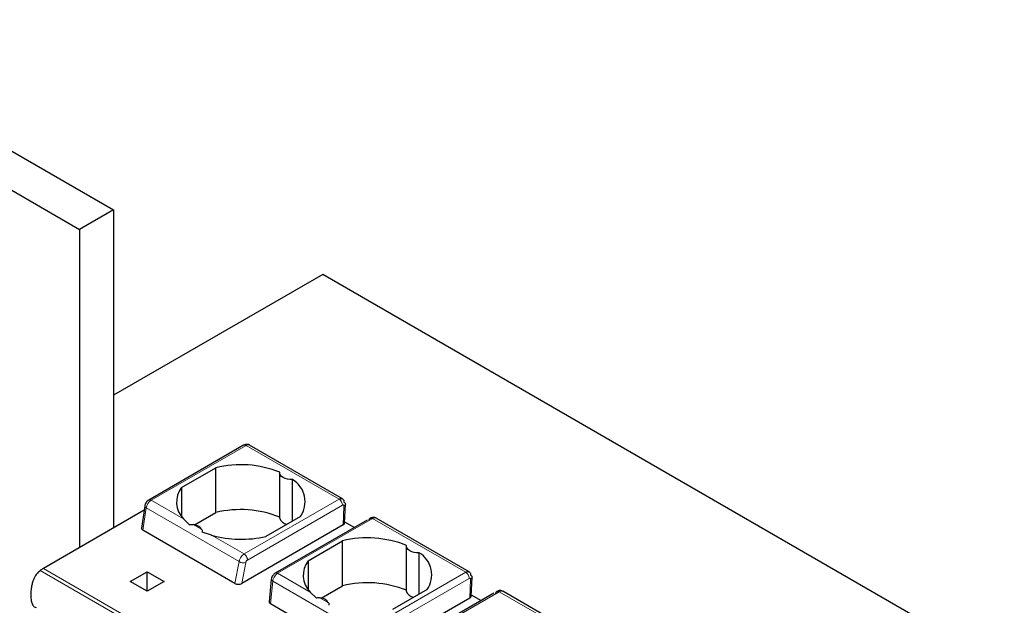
# Model space of a CAD drawing. Header units: millimetres. Extents: x 5 to 418, y 2 to 292.
# Tile 28 of 43: x 253 to 269, y 122 to 132. Entities that reach past the tile are written whole.
import ezdxf

# ---------------------------------------------------------------- set-up
doc = ezdxf.new("R2010")
doc.units = ezdxf.units.MM

msp = doc.modelspace()

# ---------------------------------------------------------------- linework, layer by layer
at = {"color": 7, "linetype": 'Continuous', "lineweight": 25}
for p, q in [((248.6664, 131.8038), (254.1818, 128.6198)), ((248.1007, 131.4772), (253.6161, 128.2932)), ((254.1818, 128.6198), (253.6161, 128.2932)), ((254.1818, 128.6198), (254.1818, 123.2966)), ((253.6161, 128.2932), (253.6161, 122.97)), ((257.689, 127.5402), (254.1818, 125.5155)), ((274.9866, 117.5545), (257.689, 127.5402)), ((256.3621, 124.6804), (254.7728, 123.7629)), ((258.0205, 123.7827), (256.4621, 124.6823)), ((255.3217, 123.9711), (255.8986, 124.3041)), ((255.8986, 123.5529), (255.8986, 124.3041)), ((256.9658, 124.2192), (256.9658, 123.468)), ((257.1805, 123.4113), (257.1805, 124.1041)), ((255.3217, 123.9711), (255.3217, 123.4877)), ((258.0518, 123.377), (258.0667, 123.6958)), ((254.6962, 123.5936), (253.008, 122.619)), ((254.7057, 123.6616), (254.6539, 123.292)), ((255.5419, 123.347), (255.8986, 123.5529)), ((255.4541, 123.3486), (255.3557, 123.4455)), ((258.0285, 123.3456), (256.3328, 122.3667)), ((257.3128, 123.4877), (256.7359, 123.1547)), ((258.4318, 123.4283), (256.892, 122.5395)), ((258.215, 123.3032), (258.0284, 123.4109)), ((258.583, 123.4579), (258.5784, 123.4599)), ((260.1418, 122.5581), (258.5807, 123.4593)), ((256.2177, 122.3662), (254.6768, 123.2558)), ((255.8256, 123.1743), (255.6682, 123.2249)), ((257.443, 122.7464), (258.0199, 123.0795)), ((258.0199, 122.3283), (258.0199, 123.0795)), ((259.0871, 122.9946), (259.0871, 122.2434)), ((259.3018, 122.1867), (259.3018, 122.8795)), ((257.443, 122.7464), (257.443, 122.2631)), ((254.4646, 122.3986), (254.7475, 122.5618)), ((254.7475, 122.5618), (255.0303, 122.3986)), ((254.7475, 122.2353), (254.7475, 122.5618)), ((254.7475, 122.2353), (254.4646, 122.3986)), ((255.0303, 122.3986), (254.7475, 122.2353)), ((256.8258, 122.4341), (256.7896, 122.0581)), ((260.1732, 122.1524), (260.188, 122.4712)), ((257.5754, 122.124), (257.477, 122.2209)), ((257.6632, 122.1224), (258.0199, 122.3283)), ((259.4341, 122.2631), (258.8572, 121.93)), ((260.5531, 122.2037), (259.0134, 121.3149)), ((260.7044, 122.2333), (260.6997, 122.2353)), ((262.2604, 121.3351), (260.702, 122.2347)), ((260.1498, 122.121), (258.4541, 121.1421)), ((260.3363, 122.0786), (260.1497, 122.1863)), ((258.339, 121.1416), (256.8128, 122.0227))]:
    msp.add_line(p, q, dxfattribs=at)
at = {"color": 7, "linetype": 'Continuous', "lineweight": 18}
for p, q in [((256.4021, 124.6764), (254.8128, 123.7589)), ((256.4021, 124.6764), (257.9598, 123.7772)), ((255.3557, 123.4455), (254.8128, 123.7589)), ((257.9598, 123.7772), (256.3705, 122.8597)), ((258.0163, 123.6758), (256.427, 122.7583)), ((254.6768, 123.2558), (254.7292, 123.6297)), ((256.2857, 122.7312), (254.7292, 123.6297)), ((258.0285, 123.3456), (258.0431, 123.6603)), ((255.6623, 123.2685), (255.5189, 123.3513)), ((256.932, 122.5355), (258.5213, 123.453)), ((258.5213, 123.453), (260.0811, 122.5525)), ((256.3705, 122.8597), (255.8256, 123.1743)), ((256.2177, 122.3662), (256.2857, 122.7312)), ((256.3328, 122.3667), (256.3979, 122.716)), ((259.318, 118.9097), (252.954, 122.5835)), ((253.008, 122.619), (259.372, 118.9452)), ((257.477, 122.2209), (256.932, 122.5355)), ((260.0811, 122.5525), (258.4918, 121.6351)), ((256.8128, 122.0227), (256.8497, 122.4056)), ((258.4071, 121.5066), (256.8497, 122.4056)), ((260.1376, 122.4512), (258.5483, 121.5337)), ((260.1498, 122.121), (260.1644, 122.4357)), ((259.0534, 121.3109), (260.6427, 122.2284)), ((260.6427, 122.2284), (262.2004, 121.3291)), ((257.7836, 122.0439), (257.6402, 122.1267))]:
    msp.add_line(p, q, dxfattribs=at)
at = {"color": 7, "linetype": 'Continuous', "lineweight": 25, "flags": 128}
for points in [[(257.1805, 124.1041), (257.1376, 124.1049), (257.0961, 124.111), (257.0577, 124.1221), (257.0244, 124.1376), (256.9975, 124.1568), (256.9783, 124.179), (256.9678, 124.203), (256.9663, 124.2277)], [(259.3018, 122.8795), (259.2589, 122.8803), (259.2174, 122.8864), (259.1791, 122.8974), (259.1457, 122.913), (259.1188, 122.9322), (259.0996, 122.9544), (259.0891, 122.9783), (259.0876, 123.0031)]]:
    msp.add_lwpolyline(points, dxfattribs=at)
at = {"color": 7, "linetype": 'Continuous', "lineweight": 18, "flags": 128}
for points in [[(254.7292, 123.6297), (254.7193, 123.6365), (254.7118, 123.6438), (254.7072, 123.6514), (254.7056, 123.6589), (254.7057, 123.6617)], [(256.8497, 122.4056), (256.8396, 122.4117), (256.8321, 122.4184), (256.8274, 122.4253), (256.8257, 122.4324), (256.8258, 122.4341)]]:
    msp.add_lwpolyline(points, dxfattribs=at)
at = {"color": 7, "linetype": 'Continuous', "lineweight": 18}
for centre, radius, start, end in [((256.3787, 124.6437), 0.0402, 54.38242, 114.30712), ((256.4373, 124.6273), 0.0604, 65.69291, 125.61755), ((254.9148, 123.6014), 0.1877, 122.90677, 171.3096), ((254.7894, 123.7262), 0.0402, 54.38345, 114.29536), ((257.8944, 123.6743), 0.1219, 0.70805, 57.55955), ((256.3588, 122.8488), 0.1385, 238.15457, 286.40197), ((256.9086, 122.5031), 0.04, 54.19497, 114.53671), ((260.0158, 122.4497), 0.1219, 0.70805, 57.55955)]:
    msp.add_arc(centre, radius, start, end, dxfattribs=at)
at = {"color": 7, "linetype": 'Continuous', "lineweight": 25}
for centre, radius, start, end in [((256.3137, 122.606), 1.7481, 68.0778, 103.73614), ((256.9658, 123.7356), 0.4265, 324.4624, 59.77495), ((255.6379, 123.7276), 0.399, 142.40742, 224.98875), ((256.3137, 121.8548), 1.7481, 68.0778, 103.73614), ((255.5094, 123.1691), 0.1824, 33.00765, 86.99773), ((257.1, 123.4978), 0.1375, 192.53364, 266.9131), ((256.3183, 124.9062), 1.8007, 254.1203, 283.4118), ((258.435, 121.3814), 1.7481, 68.0778, 103.73614), ((259.0871, 122.511), 0.4265, 324.4624, 59.77495), ((257.7592, 122.503), 0.399, 142.40742, 224.98875), ((253.3001, 122.1151), 0.5824, 120.10178, 126.45929), ((258.435, 120.6302), 1.7481, 68.0778, 103.73614), ((259.2213, 122.2732), 0.1375, 192.53364, 266.9131), ((257.6307, 121.9445), 0.1824, 33.00765, 86.99773)]:
    msp.add_arc(centre, radius, start, end, dxfattribs=at)
for centre, major_axis, ratio, start_param, end_param in [((257.9718, 123.3783), (0.0801, -0.0001), 0.5772866, 5.4991583, 6.2569738), ((254.7342, 123.2889), (0.0806, 0.0011), 0.5771525, 3.0530223, 3.9116887), ((256.2756, 122.3991), (0.081, 0.001), 0.5719558, 3.9087639, 5.4886484), ((256.8697, 122.0561), (0.0803, 0.001), 0.582443, 3.0783559, 3.9173457), ((260.0931, 122.1537), (0.0801, -0.0001), 0.5772866, 5.4991583, 6.2569738)]:
    msp.add_ellipse(centre, major_axis=major_axis, ratio=ratio, start_param=start_param, end_param=end_param, dxfattribs=at)
for points, knots in [([(256.4619, 124.682), (256.4613, 124.6825), (256.4516, 124.6906), (256.4273, 124.6954), (256.3931, 124.695), (256.3728, 124.6854), (256.3621, 124.6804)], [0, 0, 0, 0, 0.0217639, 0.3620202, 0.6655137, 1, 1, 1, 1]), ([(254.7728, 123.7629), (254.7649, 123.7575), (254.7487, 123.7463), (254.7276, 123.7199), (254.7118, 123.6901), (254.7077, 123.6709), (254.7057, 123.6617)], [0, 0, 0, 0, 0.2464303, 0.5057059, 0.7619928, 1, 1, 1, 1]), ([(257.9598, 123.7772), (257.9686, 123.7813), (257.9877, 123.7904), (258.0098, 123.7889), (258.0254, 123.7802), (258.0352, 123.7684), (258.0421, 123.7514), (258.0428, 123.7366), (258.0432, 123.729)], [0, 0, 0, 0, 0.1981077, 0.430327, 0.5598424, 0.6979637, 0.8446851, 1, 1, 1, 1]), ([(255.4541, 123.3486), (255.4639, 123.3506), (255.4855, 123.3549), (255.5072, 123.3526), (255.5189, 123.3513)], [0, 0, 0, 0, 0.4579284, 1, 1, 1, 1]), ([(258.5736, 123.4619), (258.5689, 123.4642), (258.5563, 123.4701), (258.5328, 123.4721), (258.5057, 123.4687), (258.4894, 123.4608), (258.4814, 123.457)], [0, 0, 0, 0, 0.1702903, 0.4533488, 0.7320672, 1, 1, 1, 1]), ([(258.5815, 123.4581), (258.5794, 123.4595), (258.57, 123.4653), (258.5493, 123.466), (258.5302, 123.4571), (258.5213, 123.453)], [0, 0, 0, 0, 0.13679156, 0.60218858, 1, 1, 1, 1]), ([(255.6623, 123.2685), (255.6648, 123.2616), (255.6694, 123.2488), (255.6686, 123.2324), (255.6682, 123.2249)], [0, 0, 0, 0, 0.5420716, 1, 1, 1, 1]), ([(252.954, 122.5835), (252.9385, 122.5702), (252.9075, 122.5437), (252.8645, 122.4801), (252.8329, 122.4086), (252.8132, 122.3343), (252.7998, 122.2541), (252.7951, 122.1644), (252.8023, 122.0801), (252.8212, 122.0137), (252.85, 121.9774), (252.876, 121.962), (252.8902, 121.9646), (252.8906, 121.9647)], [0, 0, 0, 0, 0.0786697, 0.1572124, 0.2647473, 0.353241, 0.4439769, 0.583523, 0.7272114, 0.8260004, 0.9254108, 0.997715, 1, 1, 1, 1]), ([(256.892, 122.5395), (256.8847, 122.5346), (256.8693, 122.5242), (256.8493, 122.5004), (256.8322, 122.4693), (256.828, 122.4462), (256.8258, 122.4341)], [0, 0, 0, 0, 0.212721, 0.4476351, 0.7083923, 1, 1, 1, 1]), ([(260.0811, 122.5525), (260.0899, 122.5567), (260.109, 122.5658), (260.1311, 122.5643), (260.1467, 122.5556), (260.1566, 122.5438), (260.1634, 122.5268), (260.1642, 122.512), (260.1645, 122.5044)], [0, 0, 0, 0, 0.1981077, 0.430327, 0.5598424, 0.6979637, 0.8446851, 1, 1, 1, 1]), ([(260.6949, 122.2373), (260.6902, 122.2395), (260.6776, 122.2455), (260.6541, 122.2475), (260.627, 122.2441), (260.6107, 122.2362), (260.6027, 122.2324)], [0, 0, 0, 0, 0.1702903, 0.4533488, 0.7320672, 1, 1, 1, 1]), ([(260.7028, 122.2335), (260.7007, 122.2348), (260.6913, 122.2407), (260.6706, 122.2413), (260.6515, 122.2325), (260.6427, 122.2284)], [0, 0, 0, 0, 0.1367916, 0.6021886, 1, 1, 1, 1]), ([(257.5754, 122.124), (257.5853, 122.1259), (257.6068, 122.1303), (257.6285, 122.1279), (257.6402, 122.1267)], [0, 0, 0, 0, 0.4579284, 1, 1, 1, 1]), ([(257.7836, 122.0439), (257.7861, 122.037), (257.7907, 122.0242), (257.7899, 122.0078), (257.7895, 122.0003)], [0, 0, 0, 0, 0.5420716, 1, 1, 1, 1])]:
    msp.add_open_spline(points, degree=3, knots=knots, dxfattribs=at)
at = {"color": 7, "linetype": 'Continuous', "lineweight": 18}
for points, knots in [([(258.0431, 123.6603), (258.0431, 123.6626), (258.0431, 123.6671), (258.0414, 123.6725), (258.0385, 123.6765), (258.0336, 123.6795), (258.0263, 123.6806), (258.0197, 123.6774), (258.0163, 123.6758)], [0, 0, 0, 0, 0.1406725, 0.2752348, 0.4105381, 0.5533269, 0.7752917, 1, 1, 1, 1]), ([(256.2857, 122.7312), (256.2872, 122.7384), (256.29, 122.7526), (256.3006, 122.7806), (256.3185, 122.8121), (256.3443, 122.842), (256.3621, 122.854), (256.3705, 122.8597)], [0, 0, 0, 0, 0.1472058, 0.2881607, 0.5502057, 0.7875079, 1, 1, 1, 1]), ([(256.427, 122.7583), (256.4234, 122.7558), (256.4161, 122.7508), (256.4072, 122.7391), (256.4007, 122.7271), (256.3989, 122.7197), (256.3979, 122.716)], [0, 0, 0, 0, 0.2725398, 0.5480795, 0.7726163, 1, 1, 1, 1]), ([(256.8497, 122.4056), (256.851, 122.413), (256.8534, 122.4275), (256.8634, 122.456), (256.8808, 122.4878), (256.9061, 122.5179), (256.9237, 122.5299), (256.932, 122.5355)], [0, 0, 0, 0, 0.147993, 0.2895103, 0.5519987, 0.7888528, 1, 1, 1, 1]), ([(260.1644, 122.4357), (260.1644, 122.438), (260.1644, 122.4424), (260.1628, 122.4478), (260.1598, 122.4519), (260.155, 122.4549), (260.1476, 122.456), (260.141, 122.4528), (260.1376, 122.4512)], [0, 0, 0, 0, 0.1406725, 0.2752348, 0.4105381, 0.5533269, 0.7752917, 1, 1, 1, 1])]:
    msp.add_open_spline(points, degree=3, knots=knots, dxfattribs=at)
at = {"color": 7, "linetype": 'Continuous', "lineweight": 25}
for points in [[(258.0432, 123.729), (258.0498, 123.7238), (258.0629, 123.7134), (258.0684, 123.6939), (258.0628, 123.6748), (258.0497, 123.6651), (258.0431, 123.6603)], [(258.4649, 123.4169), (258.4649, 123.4213), (258.4649, 123.4301), (258.4679, 123.4413), (258.473, 123.4503), (258.48, 123.4568), (258.4888, 123.4604), (258.4989, 123.4611), (258.5099, 123.4588), (258.5175, 123.4549), (258.5213, 123.453)], [(260.1645, 122.5044), (260.1711, 122.4992), (260.1842, 122.4888), (260.1898, 122.4693), (260.1841, 122.4502), (260.171, 122.4405), (260.1644, 122.4357)], [(260.5862, 122.1923), (260.5862, 122.1967), (260.5862, 122.2055), (260.5893, 122.2167), (260.5943, 122.2257), (260.6013, 122.2322), (260.6101, 122.2358), (260.6202, 122.2364), (260.6312, 122.2342), (260.6388, 122.2303), (260.6427, 122.2284)]]:
    msp.add_open_spline(points, degree=3, dxfattribs=at)
at = {"color": 7, "linetype": 'Continuous', "lineweight": 18}
msp.add_open_spline([(256.427, 122.7583), (256.427, 122.7628), (256.4269, 122.7716), (256.4239, 122.7863), (256.4189, 122.8011), (256.4118, 122.8158), (256.4031, 122.8295), (256.393, 122.8418), (256.382, 122.8523), (256.3743, 122.8572), (256.3705, 122.8597)], degree=3, dxfattribs=at)

doc.saveas('drawing.dxf')
